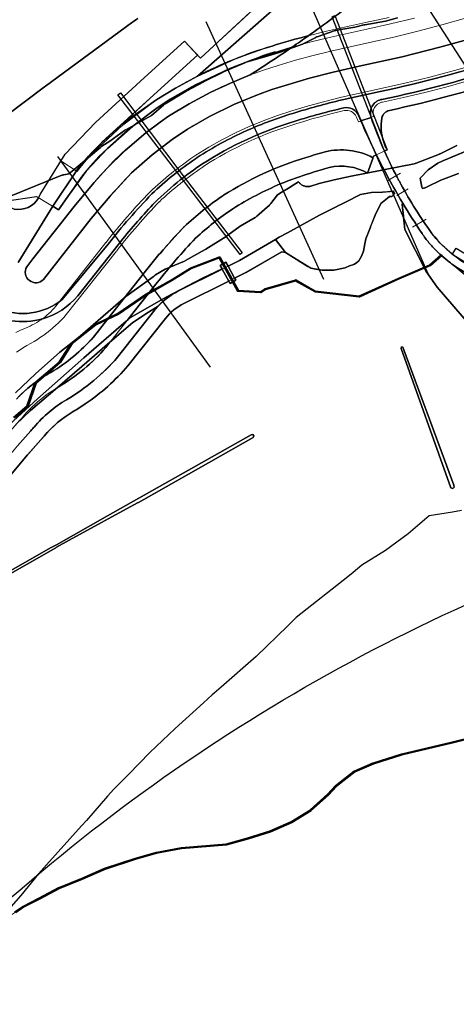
# Model space of a CAD drawing. Header units: inches. Extents: x 158323 to 160611, y 432808 to 437248.
# Tile 5 of 228: x 159101 to 159262, y 433362 to 433725. Entities that reach past the tile are written whole.
import ezdxf

# ---------------------------------------------------------------- set-up
doc = ezdxf.new("R2010")
doc.units = ezdxf.units.IN
doc.header["$MEASUREMENT"] = 0
doc.linetypes.add('CENTER', pattern=[0])
doc.linetypes.add('HIDDEN', pattern=[0])
for name, color, linetype in [('dijkpalen', 7, 'Continuous'), ('Doeltypen_kaart', 7, 'Continuous'), ('Zonering', 7, 'Continuous')]:
    doc.layers.add(name, color=color, linetype=linetype)
for name, color, linetype, lineweight in [('Hoogtlijn-nieuw 06m', 20, 'Continuous', 0), ('Hoogtlijn-nieuw 07m', 40, 'Continuous', 0), ('Hoogtlijn-nieuw 08m', 60, 'Continuous', 0), ('Hoogtlijn-nieuw 13m', 160, 'Continuous', 0), ('Profielen', 3, 'Continuous', 60)]:
    doc.layers.add(name, color=color, linetype=linetype, lineweight=lineweight)

msp = doc.modelspace()

# ---------------------------------------------------------------- linework, layer by layer
at = {"layer": 'dijkpalen'}
msp.add_point((159135.85, 433645.14), dxfattribs=at)
at = {"layer": 'Doeltypen_kaart'}
for points in [[(159235.83, 433765.25), (159166.44, 433704.16), (159158.4, 433699.76), (159151.51, 433695.51), (159139.01, 433686.87), (159149.06, 433696.01), (159166.51, 433711.9), (159167.57, 433710.75), (159214.25, 433754.08)], [(159262.79, 433668.28), (159256.29, 433665.85), (159251.31, 433663.37), (159250.33, 433662.88), (159250.28, 433662.97), (159249.56, 433662.69), (159249.28, 433663.23), (159248.65, 433666.56), (159251.67, 433669.59), (159255.18, 433672.02), (159257.07, 433672.87), (159259.09, 433673.78), (159267.38, 433677.21)], [(159267.38, 433677.21), (159260.19, 433674.23), (159259.94, 433674.13), (159259.09, 433673.78), (159257.07, 433672.87), (159255.18, 433672.02), (159251.67, 433669.59), (159248.65, 433666.56), (159249.28, 433663.23), (159249.56, 433662.69), (159250.28, 433662.97), (159250.33, 433662.88), (159251.31, 433663.37), (159256.29, 433665.85), (159262.79, 433668.28)], [(159242.06, 433657.64), (159242.08, 433657.59), (159242.09, 433657.58), (159242.12, 433657.53), (159242.25, 433657.32), (159242.27, 433657.27), (159242.21, 433657.21), (159242.04, 433657.04), (159242.06, 433656.81), (159242.4, 433653.6), (159243.04, 433647.54), (159250.84, 433632.12), (159254.89, 433626.27), (159267.21, 433612.08)], [(159241.61, 433603.75), (159260, 433552.25), (159260.71, 433552.06), (159261.25, 433552.55), (159261.13, 433553.28), (159251.23, 433579.95), (159250.85, 433580.98), (159250.51, 433581.9), (159242.26, 433604.14), (159241.74, 433604.27), (159241.61, 433603.75)], [(159087.98, 433516.42), (159112.45, 433530.22), (159113.15, 433530.62), (159114.37, 433531.3), (159133.24, 433541.94), (159186.27, 433571.9), (159186.85, 433571.94), (159187.23, 433571.48), (159187.08, 433570.91), (159146.68, 433547.96), (159144.73, 433546.9), (159144.36, 433546.7), (159119.04, 433532.99), (159114.46, 433530.38), (159114.13, 433530.19), (159061.19, 433500)], [(159061.19, 433500), (159114.13, 433530.19), (159114.46, 433530.38), (159119.04, 433532.99), (159144.36, 433546.7), (159144.73, 433546.9), (159146.68, 433547.96), (159187.08, 433570.91), (159187.23, 433571.48), (159186.85, 433571.94), (159186.27, 433571.9), (159133.24, 433541.94), (159114.37, 433531.3), (159113.15, 433530.62), (159112.45, 433530.22), (159087.98, 433516.42)], [(159109.85, 433571.37), (159110.08, 433571.64), (159108.67, 433570.02), (159103.75, 433564.48), (159095.55, 433554.78)], [(159098.95, 433395.86), (159102.08, 433397.98), (159102.1, 433397.99), (159102.11, 433397.99), (159108.08, 433401.04), (159115.21, 433404.86), (159115.23, 433404.87), (159123.75, 433408.3), (159132.15, 433411.99), (159132.16, 433412), (159132.17, 433412), (159143.49, 433415.69), (159143.5, 433415.69), (159151.26, 433417.86), (159151.28, 433417.86), (159160.45, 433419.64), (159160.47, 433419.65), (159177.11, 433420.92), (159184.97, 433423.2), (159193.23, 433425.74), (159201.09, 433429.16), (159208.05, 433433.47), (159214.51, 433439.3), (159217.43, 433442.47), (159217.46, 433442.49), (159217.46, 433442.5), (159224.33, 433447.84), (159224.36, 433447.86), (159224.39, 433447.87), (159231.26, 433450.8), (159231.27, 433450.8), (159231.28, 433450.81), (159241.8, 433454.1), (159241.81, 433454.1), (159260.53, 433458.54), (159293.49, 433466.77)]]:
    msp.add_lwpolyline(points, dxfattribs=at)
for points in [[(159224.83, 433731.93, -0.010286), (159207.52, 433719.12, 0.011793), (159194.02, 433715.27, 0.04496), (159166.44, 433704.16), (159235.83, 433765.25)], [(159264.88, 433717.36), (159255.99, 433714.84), (159241.99, 433711.3), (159226.16, 433707.8), (159216.6, 433705.67), (159207.87, 433703.43), (159193.87, 433699.22), (159188.58, 433697.32), (159179.84, 433693.69), (159170.91, 433689.29), (159162.74, 433684.57), (159157.09, 433680.8), (159149.69, 433675.11), (159142.14, 433668.46), (159134.24, 433659.89), (159127.25, 433651.61), (159109.61, 433629.17, -0.895324), (159103.43, 433633.85), (159105.7, 433636.75), (159111.26, 433643.83), (159115.9, 433649.73), (159120.94, 433656.12), (159124.48, 433660.43), (159128.35, 433664.93), (159132.85, 433669.92), (159139.73, 433676.78), (159147.4, 433683.2), (159152.75, 433687.17), (159155.81, 433689.36), (159163.35, 433693.96), (159171.38, 433698.25), (159178.6, 433701.62), (159185.87, 433704.59, 0.008908), (159201.42, 433714.87, 0.003549), (159207.52, 433719.12, 0.010286), (159224.83, 433731.93)], [(159235.5, 433676.54, -0.019788), (159230.55, 433688.94, -0.450588), (159234.19, 433695.49), (159234.53, 433695.56, 0.027555), (159280.78, 433707.91, 0.024851), (159329.94, 433726.73)], [(159343.84, 433728.13), (159331.78, 433722.62, -0.016852), (159298.36, 433709.21, -0.005544), (159287.18, 433705.29), (159287.13, 433705.28, -0.002441), (159282.18, 433703.63, -0.026471), (159237.31, 433691.55, 0.297942), (159234.5, 433688.7, 0.059789), (159234.31, 433684.3, 0.062089), (159235.22, 433679.82, 0.041842), (159236.45, 433676.99), (159235.6, 433676.58), (159235.5, 433676.54)], [(159098.81, 433655.15, 0.332151), (159107.84, 433659.34, 0.038651), (159108.37, 433660.51), (159117.63, 433675.37), (159128.83, 433687.04), (159146.86, 433703.62), (159161.71, 433717.12), (159166.51, 433711.9), (159149.06, 433696.01), (159131.19, 433679.75), (159131.17, 433679.73, 0.041028), (159121.75, 433669.23), (159113.04, 433656.15), (159100.21, 433635.47)], [(159100.21, 433635.47), (159113.04, 433656.15), (159115.11, 433654.88), (159119.28, 433660.6), (159125.32, 433669.17), (159133.19, 433677.53), (159142.58, 433685.67), (159151.07, 433692.05), (159156.34, 433695.61), (159165.7, 433700.95), (159178.45, 433707), (159186.7, 433710.22), (159201.42, 433714.87, -0.008908), (159185.87, 433704.59), (159178.6, 433701.62), (159171.38, 433698.25), (159163.35, 433693.96), (159155.81, 433689.36), (159152.75, 433687.17), (159147.4, 433683.2), (159139.73, 433676.78), (159132.85, 433669.92), (159128.35, 433664.93), (159124.48, 433660.43), (159120.94, 433656.12), (159115.9, 433649.73), (159111.26, 433643.83), (159105.7, 433636.75), (159103.43, 433633.85, 0.895324), (159109.61, 433629.17), (159127.25, 433651.61), (159134.24, 433659.89), (159142.14, 433668.46), (159149.69, 433675.11), (159157.09, 433680.8), (159162.74, 433684.57), (159170.91, 433689.29), (159179.84, 433693.69), (159188.58, 433697.32), (159193.87, 433699.22), (159207.87, 433703.43), (159216.6, 433705.67), (159226.16, 433707.8), (159241.99, 433711.3), (159255.99, 433714.84), (159264.88, 433717.36)], [(159092.8, 433618.52, 0.278655), (159116.56, 433621.72), (159133.51, 433642.2, -0.025464), (159149.58, 433660.69), (159149.59, 433660.7), (159149.61, 433660.72, -0.04133), (159165.75, 433673.68), (159166.4, 433674.18, -0.036824), (159184.46, 433683.98), (159184.95, 433684.2, -0.031913), (159201.64, 433690.41, -0.017393), (159219.85, 433695.4), (159233.9, 433698.5, 0.027565), (159279.85, 433710.76, 0.024842)], [(159279.85, 433710.76, -0.027565), (159233.9, 433698.5), (159219.85, 433695.4, 0.017393), (159201.64, 433690.41, 0.031913), (159184.95, 433684.2), (159184.46, 433683.98, 0.036824), (159166.4, 433674.18), (159165.75, 433673.68, 0.04133), (159149.61, 433660.72), (159149.59, 433660.7), (159149.58, 433660.69, 0.025464), (159133.51, 433642.2), (159116.56, 433621.72, -0.278655), (159092.8, 433618.52, -0.396413)], [(159280.78, 433707.91, -0.027555), (159234.53, 433695.56), (159234.19, 433695.49, 0.450143), (159230.55, 433688.95), (159226.81, 433687.66, -0.002026), (159226.05, 433689.46, 0.357901), (159220.46, 433692.46, 0.01731), (159202.52, 433687.55, 0.069603), (159168.12, 433671.71), (159167.54, 433671.28, 0.02492), (159157.76, 433663.94), (159151.69, 433658.55, 0.020352), (159138.87, 433644.1), (159135.8, 433640.27), (159122.24, 433623.14, -0.152307), (159109.2, 433614.6, -0.11072), (159097.76, 433613.95, 0.12236)], [(159267.24, 433634.14, -0.107029), (159253.02, 433646.14), (159253.01, 433646.15, -0.031874), (159241.53, 433664.33), (159241.01, 433665.29), (159241.01, 433665.3, -0.001856), (159240.42, 433666.4, -0.002042), (159239.84, 433667.51, -0.008335), (159237.35, 433672.51), (159237.11, 433673.02), (159236.87, 433673.54), (159236.75, 433673.79), (159236.75, 433673.79), (159236.74, 433673.8), (159235.5, 433676.54), (159235.6, 433676.58), (159236.45, 433676.99, -0.041842), (159235.22, 433679.82, -0.062089), (159234.31, 433684.3, -0.059789), (159234.5, 433688.7, -0.297942), (159237.31, 433691.55, 0.026471), (159282.18, 433703.63, 0.002441)], [(159097.76, 433613.95, 0.11072), (159109.2, 433614.6, 0.152307), (159122.24, 433623.14), (159135.8, 433640.27), (159138.87, 433644.1, -0.020352), (159151.69, 433658.55), (159157.76, 433663.94, -0.02492), (159167.54, 433671.28), (159168.12, 433671.71, -0.069603), (159202.52, 433687.55, -0.01731), (159220.46, 433692.46, -0.357901), (159226.05, 433689.46, 0.016263), (159232.54, 433675.13)], [(159273.25, 433628.34, -0.070124), (159261.48, 433634.11, -0.013918), (159259.36, 433635.64), (159259.03, 433635.89), (159258.83, 433636.05, -0.040316), (159253.28, 433641.18, -0.021873), (159250.63, 433644.32, -0.002256), (159249.4, 433646.12, -0.013679), (159242.27, 433657.27), (159242.25, 433657.32), (159242.12, 433657.53), (159242.09, 433657.58), (159242.08, 433657.59), (159242.06, 433657.64, -0.020593), (159232.54, 433675.13, -0.014236), (159226.81, 433687.66), (159230.55, 433688.95), (159230.55, 433688.94, 0.019788), (159235.5, 433676.54, 0.004458), (159236.74, 433673.8), (159236.75, 433673.79), (159236.75, 433673.79), (159236.87, 433673.54), (159237.11, 433673.02), (159237.35, 433672.51, 0.008335), (159239.84, 433667.51, 0.002042), (159240.42, 433666.4, 0.003519), (159241.53, 433664.33, 0.031874), (159253.01, 433646.15), (159253.02, 433646.14, 0.149556), (159274, 433631.25)], [(159099.66, 433585.01, -0.058668), (159108.47, 433592.51, -0.022906), (159112.35, 433594.85, 0.079398), (159128.03, 433607.89), (159133.4, 433614.67), (159146.78, 433631.58), (159148.8, 433634.12, -0.00695), (159152.76, 433638.9, -0.014672), (159161.56, 433648.62, -0.039292), (159175.77, 433660), (159176.1, 433660.2, -0.068702), (159206.61, 433674.16, -0.007123), (159213.57, 433676.22, -0.185094), (159231.26, 433674.07), (159231.17, 433673.8), (159229.24, 433668.33, 0.19629), (159215.1, 433670.42, 0.007064), (159208.37, 433668.42, 0.025769), (159197.05, 433664.38, 0.042424), (159179.52, 433655.26, 0.041255), (159165.79, 433644.36, 0.024892), (159151.61, 433628.01), (159143.12, 433617.29), (159140.57, 433614.07), (159140.39, 433613.92), (159140.2, 433613.75), (159124.49, 433600.23), (159107.38, 433585.17), (159089.61, 433568.93)], [(159095.55, 433554.78), (159103.75, 433564.48), (159108.67, 433570.02), (159110.08, 433571.64), (159109.85, 433571.37, -0.085106), (159120.61, 433580.44, 0.015995), (159124.99, 433583.22, 0.065435), (159140.8, 433597.28), (159154.68, 433614.81, -0.110172), (159161.44, 433620.3), (159178.03, 433628.57), (159178.51, 433627.71), (159180.62, 433628.87), (159180.19, 433629.65), (159184.34, 433631.71), (159197.53, 433639.3), (159197.64, 433639.36), (159198.94, 433639.09), (159202.9, 433636.65), (159203.46, 433636.3), (159203.69, 433636.17), (159207.22, 433634), (159208.32, 433633.33), (159210.2, 433633), (159212.53, 433632.6), (159216.79, 433632.64), (159220.99, 433633.45), (159222.55, 433634.15), (159224.18, 433634.68), (159224.46, 433634.85), (159225.16, 433635.28), (159226, 433636.06), (159226.98, 433637.78), (159227.7, 433639.63), (159228.24, 433642.29), (159228.63, 433644.18), (159230.3, 433648.51), (159230.39, 433648.75), (159230.65, 433649.42), (159232.02, 433652.91), (159234.16, 433657.13), (159235.36, 433658.16), (159236.56, 433659.2), (159237.41, 433659.74), (159238.25, 433659.8), (159238.36, 433659.9), (159238.67, 433660.25), (159239.26, 433660.89), (159238.87, 433661.75), (159237.89, 433661.64), (159237.55, 433661.61), (159237.5, 433661.6), (159236.59, 433661.51), (159234.81, 433661.32), (159231.99, 433661.23), (159230.72, 433661.19), (159226.68, 433660.51), (159223.96, 433659.14), (159223.76, 433659.05), (159219.2, 433656.75), (159218.75, 433656.53), (159217.62, 433655.96), (159211.51, 433652.88), (159199.66, 433646.41), (159196.6, 433644.75), (159195.27, 433643.96), (159181.97, 433636.12), (159177.74, 433634.11), (159176.98, 433635.48), (159174.87, 433634.31), (159175.55, 433633.08), (159168.3, 433629.63), (159154.89, 433622.62), (159141.77, 433615.1), (159140.57, 433614.07), (159143.12, 433617.29), (159151.61, 433628.01, -0.024892), (159165.79, 433644.36, -0.041255), (159179.52, 433655.26, -0.042424), (159197.05, 433664.38, -0.025769), (159208.37, 433668.42, -0.007064), (159215.1, 433670.42, -0.19629), (159229.24, 433668.33), (159231.17, 433673.8), (159231.26, 433674.07), (159231.46, 433674.62), (159231.5, 433674.64), (159231.67, 433674.72), (159232.1, 433674.92), (159232.23, 433674.99), (159232.46, 433675.1), (159232.48, 433675.1), (159232.54, 433675.13, 0.020593), (159242.06, 433657.64)], [(159232.54, 433675.13), (159232.48, 433675.1), (159232.46, 433675.1), (159232.23, 433674.99), (159232.1, 433674.92), (159231.67, 433674.72), (159231.5, 433674.64), (159231.46, 433674.62), (159231.26, 433674.07, 0.185094), (159213.57, 433676.22, 0.007123), (159206.61, 433674.16, 0.068702), (159176.1, 433660.2), (159175.77, 433660, 0.039292), (159161.56, 433648.62, 0.014672), (159152.76, 433638.9, 0.00695), (159148.8, 433634.12), (159146.78, 433631.58), (159133.4, 433614.67), (159128.03, 433607.89, -0.079398), (159112.35, 433594.85, 0.022906), (159108.47, 433592.51, 0.058668), (159099.66, 433585.01)], [(159235.5, 433676.54), (159236.75, 433673.79, -0.004482), (159235.5, 433676.54)], [(159098.81, 433655.15), (159094.4, 433656.77), (159095.29, 433658.02), (159107.09, 433659.8), (159107.84, 433659.34, -0.332151), (159098.81, 433655.15)], [(159267.21, 433612.08), (159254.89, 433626.27), (159250.84, 433632.12), (159243.04, 433647.54), (159242.06, 433656.81), (159242.04, 433657.04), (159242.21, 433657.21), (159242.27, 433657.27, 0.013679), (159249.4, 433646.12, 0.002256), (159250.63, 433644.32, 0.021873), (159253.28, 433641.18, 0.040316), (159258.83, 433636.05), (159259.03, 433635.89), (159259.36, 433635.64, 0.013918), (159261.48, 433634.11), (159269.27, 433627.55)], [(159098.6, 433578.37), (159103.53, 433582.52), (159106.4, 433591.03, -0.135667), (159106.48, 433591.14), (159115.45, 433598.79), (159119.83, 433605.65, -0.082195), (159119.89, 433605.71), (159128.6, 433612.68), (159128.63, 433612.7), (159128.65, 433612.71), (159137.11, 433616.7), (159147.3, 433623.7), (159147.32, 433623.71), (159156.72, 433629.03), (159163.91, 433633.46), (159163.91, 433633.47), (159163.95, 433633.48), (159174.53, 433637.55, -0.372764), (159174.84, 433637.43), (159181.56, 433625.18), (159189.7, 433624.72), (159191.34, 433625.75, -0.0698), (159191.4, 433625.78), (159202.67, 433629.08, -0.202929), (159202.86, 433629.05), (159209.97, 433625.02), (159226.18, 433623.09), (159240.64, 433629.68), (159240.64, 433629.69), (159252.14, 433634.6), (159256.3, 433638.22, -0.989201), (159256.63, 433637.84), (159252.43, 433634.2), (159252.4, 433634.17), (159252.37, 433634.16), (159240.84, 433629.23)], [(159240.84, 433629.23), (159226.32, 433622.61, -0.137253), (159226.19, 433622.59), (159209.86, 433624.53, -0.099807), (159209.77, 433624.56), (159202.7, 433628.57), (159191.57, 433625.31), (159189.9, 433624.25, -0.156078), (159189.75, 433624.21), (159181.39, 433624.68, -0.258679), (159181.19, 433624.81), (159174.5, 433637), (159164.15, 433633.03), (159156.98, 433628.6), (159156.97, 433628.6), (159147.57, 433623.28), (159137.37, 433616.28), (159137.36, 433616.27), (159137.34, 433616.26), (159128.89, 433612.27), (159120.23, 433605.35), (159115.85, 433598.48), (159115.83, 433598.46), (159115.8, 433598.43), (159106.86, 433590.8), (159103.98, 433582.3, -0.137107), (159103.91, 433582.18), (159098.93, 433577.99)], [(159089.61, 433568.93), (159107.38, 433585.17), (159124.49, 433600.23), (159140.2, 433613.75), (159140.39, 433613.92), (159140.57, 433614.07), (159141.77, 433615.1), (159154.89, 433622.62), (159168.3, 433629.63), (159175.55, 433633.08), (159175.62, 433632.95), (159159.21, 433624.78, 0.091121), (159151.99, 433619.35), (159148.42, 433617.07), (159142.62, 433613.26), (159134.17, 433605.98), (159123.76, 433597.02), (159114.76, 433589.3), (159104.87, 433580.81), (159099.45, 433575.6)], [(159099.97, 433567.75), (159104.95, 433573.37, 0.010388), (159105.97, 433574.53), (159106.03, 433574.59), (159106.12, 433574.7, -0.08431), (159118.07, 433584.75, 0.08115), (159136.95, 433600.47), (159150.76, 433617.92, -0.018861), (159151.99, 433619.35, -0.091121), (159159.21, 433624.78), (159175.62, 433632.95), (159178.03, 433628.57), (159161.44, 433620.3, 0.110172), (159154.68, 433614.81), (159140.8, 433597.28, -0.065435), (159124.99, 433583.22, -0.015995), (159120.61, 433580.44, 0.085106), (159109.85, 433571.37)], [(159269.27, 433627.55), (159261.48, 433634.11, 0.070124), (159273.25, 433628.34)], [(159099.45, 433575.6), (159104.87, 433580.81), (159114.76, 433589.3), (159115.23, 433589.58, 0.080696), (159132.64, 433604.05), (159134.17, 433605.98), (159142.62, 433613.26), (159148.42, 433617.07), (159151.99, 433619.35, 0.018861), (159150.76, 433617.92), (159136.95, 433600.47, -0.08115), (159118.07, 433584.75, 0.08431), (159106.12, 433574.7), (159106.03, 433574.59), (159105.97, 433574.53, -0.010388), (159104.95, 433573.37), (159099.97, 433567.75)], [(159115.23, 433589.58), (159114.76, 433589.3), (159123.76, 433597.02), (159134.17, 433605.98), (159132.64, 433604.05, -0.080696), (159115.23, 433589.58)], [(159031.06, 433333.86, -0.113005), (159274.25, 433513.01)], [(159293.64, 433466.29), (159260.65, 433458.06), (159241.94, 433453.62), (159231.44, 433450.33), (159224.61, 433447.42), (159217.79, 433442.11), (159214.87, 433438.95), (159214.86, 433438.93), (159208.37, 433433.08), (159208.36, 433433.07), (159208.33, 433433.05), (159201.34, 433428.73), (159201.33, 433428.72), (159201.3, 433428.71), (159193.42, 433425.28), (159193.4, 433425.27), (159193.39, 433425.27), (159185.12, 433422.72), (159177.23, 433420.43), (159177.2, 433420.42), (159177.18, 433420.42), (159160.52, 433419.15), (159151.39, 433417.37), (159143.64, 433415.21), (159132.34, 433411.53), (159123.95, 433407.85), (159123.94, 433407.84), (159115.43, 433404.41), (159108.32, 433400.6), (159102.35, 433397.55), (159099.35, 433395.53, -0.954855)]]:
    msp.add_lwpolyline(points, format="xyb", dxfattribs=at)
for points in [[(159235.5, 433676.54), (159216.16, 433726.09), (159217.17, 433726.48), (159236.51, 433676.93)], [(159138, 433698), (159160, 433669), (159183, 433639), (159182.2, 433638.39), (159137.01, 433697.33)], [(159216.79, 433632.64), (159212.53, 433632.6), (159208.32, 433633.33), (159202.9, 433636.65), (159198.94, 433639.09), (159195.31, 433643.87), (159195.27, 433643.96), (159196.6, 433644.75), (159199.66, 433646.41), (159211.51, 433652.88), (159217.62, 433655.96), (159218.75, 433656.53), (159219.2, 433656.75), (159223.76, 433659.05), (159223.96, 433659.14), (159226.68, 433660.51), (159230.72, 433661.19), (159234.81, 433661.32), (159237.5, 433661.6), (159237.55, 433661.61), (159238.87, 433661.75), (159239.26, 433660.89), (159238.36, 433659.9), (159238.25, 433659.8), (159237.41, 433659.74), (159236.56, 433659.2), (159234.16, 433657.13), (159232.02, 433652.91), (159230.39, 433648.75), (159230.3, 433648.51), (159228.63, 433644.18), (159228.24, 433642.29), (159227.7, 433639.63), (159226.98, 433637.78), (159226, 433636.06), (159225.16, 433635.28), (159224.18, 433634.68), (159222.55, 433634.15), (159220.99, 433633.45)], [(159195.31, 433643.87), (159198.94, 433639.09), (159197.64, 433639.36), (159184.34, 433631.71), (159180.19, 433629.65), (159177.78, 433634.03), (159181.97, 433636.12), (159195.27, 433643.96)], [(159260.54, 433638.35), (159261.96, 433640.67), (159272.45, 433634.3), (159271.04, 433631.97)], [(159180.62, 433628.87), (159178.51, 433627.71), (159178.03, 433628.57), (159175.62, 433632.95), (159175.55, 433633.08), (159174.87, 433634.31), (159176.98, 433635.48), (159177.74, 433634.11), (159177.78, 433634.03), (159180.19, 433629.65)], [(159181.97, 433636.12), (159177.78, 433634.03), (159177.74, 433634.11)], [(159242.26, 433604.14), (159250.51, 433581.9), (159250.85, 433580.98), (159251.23, 433579.95), (159261.13, 433553.28), (159261.25, 433552.55), (159260.71, 433552.06), (159260, 433552.25), (159241.61, 433603.75), (159241.74, 433604.27)]]:
    msp.add_lwpolyline(points, close=True, dxfattribs=at)
msp.add_lwpolyline([(159119.28, 433660.6), (159115.11, 433654.88), (159113.04, 433656.15), (159121.75, 433669.23, -0.041028), (159131.17, 433679.73), (159131.19, 433679.75), (159133.95, 433682.27), (159139.01, 433686.87), (159151.51, 433695.51), (159158.4, 433699.76), (159166.44, 433704.16), (159180.36, 433710.49, -0.021857), (159194.02, 433715.27, -0.011793), (159207.52, 433719.12, -0.003549), (159201.42, 433714.87), (159186.7, 433710.22), (159178.45, 433707), (159165.7, 433700.95), (159156.34, 433695.61), (159151.07, 433692.05), (159142.58, 433685.67), (159133.19, 433677.53), (159125.32, 433669.17)], format="xyb", close=True, dxfattribs=at)
at = {"layer": 'Hoogtlijn-nieuw 06m', "color": 2, "linetype": 'Continuous', "lineweight": 0, "ltscale": 5}
for p, q in [((159167.57, 433710.75), (159231.45, 433770.05)), ((159161.71, 433717.12), (159167.57, 433710.75))]:
    msp.add_line(p, q, dxfattribs=at)
at = {"layer": 'Hoogtlijn-nieuw 06m', "color": 87, "linetype": 'Continuous', "lineweight": 13}
for p, q in [((159236.76, 433665.72), (159241.4, 433668.42)), ((159240.02, 433660.1), (159244.28, 433662.57)), ((159245.79, 433648.41), (159250.85, 433651.35))]:
    msp.add_line(p, q, dxfattribs=at)
at = {"layer": 'Hoogtlijn-nieuw 07m', "color": 2, "linetype": 'Continuous', "lineweight": 0, "ltscale": 5}
for p, q in [((159235.83, 433765.25), (159166.44, 433704.16)), ((159139.42, 433686.42), (159151.51, 433695.51)), ((159131.5, 433679.37), (159136.99, 433684.4)), ((159184.34, 433631.71), (159197.47, 433639.34)), ((159108.67, 433570.02), (159110.08, 433571.64))]:
    msp.add_line(p, q, dxfattribs=at)
for points in [[(159099.43, 433609.62, 0), (159100.87, 433610.32, 0), (159102.32, 433610.99, 0), (159103.8, 433611.62, 0), (159104.65, 433611.98, 0), (159105.5, 433612.38, 0), (159106.32, 433612.8, 0), (159107.14, 433613.26, 0), (159107.93, 433613.74, 0), (159108.71, 433614.25, 0), (159109.46, 433614.8, 0), (159110.2, 433615.37, 0), (159110.91, 433615.96, 0), (159111.6, 433616.59, 0), (159112.27, 433617.23, 0), (159112.91, 433617.91, 0), (159113.53, 433618.6, 0), (159114.12, 433619.32, 0), (159132.67, 433642.75, 0)], [(159105.97, 433574.53, 0), (159107.14, 433575.86, 0), (159108.35, 433577.15, 0), (159109.61, 433578.39, 0), (159110.92, 433579.58, 0), (159112.27, 433580.72, 0), (159113.66, 433581.81, 0), (159115.09, 433582.85, 0), (159116.56, 433583.83, 0), (159118.07, 433584.75, 0), (159119.99, 433585.92, 0), (159121.87, 433587.14, 0), (159123.71, 433588.42, 0), (159125.52, 433589.75, 0), (159127.28, 433591.14, 0), (159129.01, 433592.57, 0), (159130.69, 433594.06, 0), (159132.32, 433595.59, 0), (159133.91, 433597.17, 0), (159135.46, 433598.8, 0), (159136.95, 433600.47, 0), (159150.76, 433617.92, 0), (159151.54, 433618.86, 0), (159152.36, 433619.75, 0), (159153.23, 433620.61, 0), (159154.14, 433621.42, 0), (159155.09, 433622.19, 0), (159156.07, 433622.91, 0), (159157.09, 433623.59, 0), (159158.13, 433624.21, 0), (159159.21, 433624.78, 0), (159181.97, 433636.12, 0), (159195.31, 433643.87, 0)], [(159099.69, 433602.36, 0), (159100.95, 433603.21, 0), (159102.23, 433604.03, 0), (159103.52, 433604.82, 0), (159104.84, 433605.58, 0), (159106.17, 433606.3, 0), (159107.37, 433607.05, 0), (159108.54, 433607.83, 0), (159109.7, 433608.64, 0), (159110.83, 433609.49, 0), (159111.94, 433610.36, 0), (159113.02, 433611.27, 0), (159114.08, 433612.2, 0), (159115.11, 433613.17, 0), (159116.11, 433614.16, 0), (159117.09, 433615.17, 0), (159118.04, 433616.22, 0), (159136.59, 433639.65, 0)], [(159109.8, 433571.32, 0), (159110.84, 433572.51, 0), (159111.92, 433573.65, 0), (159113.05, 433574.76, 0), (159114.22, 433575.83, 0), (159115.42, 433576.85, 0), (159116.67, 433577.82, 0), (159117.94, 433578.74, 0), (159119.26, 433579.62, 0), (159120.61, 433580.44, 0), (159122.49, 433581.59, 0), (159124.34, 433582.78, 0), (159126.15, 433584.02, 0), (159127.93, 433585.31, 0), (159129.68, 433586.65, 0), (159131.39, 433588.04, 0), (159133.06, 433589.47, 0), (159134.69, 433590.95, 0), (159136.29, 433592.47, 0), (159137.83, 433594.03, 0), (159139.34, 433595.64, 0), (159140.8, 433597.28, 0), (159154.68, 433614.81, 0), (159155.39, 433615.66, 0), (159156.13, 433616.46, 0), (159156.93, 433617.22, 0), (159157.76, 433617.93, 0), (159158.63, 433618.6, 0), (159159.54, 433619.22, 0), (159160.47, 433619.79, 0), (159161.44, 433620.3, 0), (159184.34, 433631.71, 0), (159197.64, 433639.36, 0)], [(159100.59, 433585.98, 0), (159101.54, 433586.93, 0), (159102.52, 433587.85, 0), (159103.52, 433588.74, 0), (159104.55, 433589.61, 0), (159105.6, 433590.45, 0), (159106.68, 433591.26, 0), (159107.77, 433592.04, 0), (159108.89, 433592.79, 0), (159110.03, 433593.5, 0), (159111.18, 433594.19, 0), (159112.35, 433594.85, 0), (159113.7, 433595.67, 0), (159115.02, 433596.52, 0), (159116.33, 433597.41, 0), (159117.61, 433598.32, 0), (159118.86, 433599.27, 0), (159120.1, 433600.25, 0), (159121.31, 433601.25, 0), (159122.5, 433602.29, 0), (159123.66, 433603.35, 0), (159124.79, 433604.45, 0), (159125.9, 433605.57, 0), (159126.97, 433606.71, 0), (159128.03, 433607.89, 0), (159146.78, 433631.58, 0)], [(159101.69, 433578.13, 0), (159102.58, 433579.17, 0), (159103.5, 433580.19, 0), (159104.45, 433581.17, 0), (159105.43, 433582.14, 0), (159106.43, 433583.08, 0), (159107.45, 433583.99, 0), (159108.5, 433584.87, 0), (159109.57, 433585.73, 0), (159110.66, 433586.56, 0), (159111.77, 433587.36, 0), (159112.9, 433588.13, 0), (159114.06, 433588.87, 0), (159115.23, 433589.58, 0), (159116.62, 433590.42, 0), (159117.99, 433591.29, 0), (159119.34, 433592.2, 0), (159120.67, 433593.13, 0), (159121.98, 433594.09, 0), (159123.26, 433595.09, 0), (159124.52, 433596.11, 0), (159125.76, 433597.16, 0), (159126.97, 433598.25, 0), (159128.16, 433599.35, 0), (159129.32, 433600.49, 0), (159130.45, 433601.65, 0), (159131.56, 433602.84, 0), (159132.64, 433604.05, 0), (159151.49, 433627.86, 0)], [(159101.69, 433578.13, 0), (159100.8, 433577.13, 0), (159095.74, 433571.41, 0), (159087.76, 433561.99, 0), (159076.77, 433551.13, 0), (159065.58, 433540.1, 0), (159053.82, 433528.76, 0), (159041.9, 433516.14, 0), (159026.79, 433499.19, 0), (159023.69, 433495.77, 0), (159008.9, 433479.48, 0), (159008.42, 433478.93, 0), (158989.75, 433457.6, 0), (158988.03, 433455.59, 0)], [(159106.12, 433574.7, 0), (159104.95, 433573.37, 0), (159099.97, 433567.75, 0), (159091.87, 433558.18, 0), (159080.7, 433547.15, 0), (159069.49, 433536.09, 0), (159057.8, 433524.82, 0), (159046.02, 433512.36, 0), (159030.95, 433495.44, 0), (159027.84, 433492.01, 0), (159013.08, 433475.76, 0), (159012.64, 433475.25, 0), (158993.98, 433453.93, 0), (158992.27, 433451.94, 0)], [(159108.67, 433570.02, 0), (159104.07, 433564.85, 0), (159095.55, 433554.78, 0), (159084.21, 433543.59, 0), (159072.98, 433532.51, 0), (159061.36, 433521.3, 0), (159049.71, 433508.98, 0), (159034.67, 433492.1, 0), (159031.54, 433488.65, 0), (159016.82, 433472.43, 0), (159016.4, 433471.95, 0), (158997.76, 433450.66, 0), (158993.24, 433445.41, 0)], [(159110.08, 433571.64, 0), (159109.38, 433570.82, 0), (159108.67, 433570.02, 0), (159103.75, 433564.48, 0), (159095.55, 433554.78, 0), (159084.21, 433543.59, 0), (159072.98, 433532.51, 0), (159061.36, 433521.3, 0), (159049.71, 433508.98, 0), (159034.67, 433492.1, 0), (159031.54, 433488.65, 0), (159016.82, 433472.43, 0), (159016.4, 433471.95, 0), (158997.76, 433450.66, 0), (158996.07, 433448.68, 0)]]:
    msp.add_polyline3d(points, dxfattribs=at)
for centre, radius, start, end in [((159241.91, 433556.67), 165.68, 117.0985, 123.0688), ((159158.95, 433660.44), 32.5, 126.9281, 132.5017), ((159185.78, 433620.14), 80.34, 132.5019, 142.5056), ((159235.96, 433569.78), 126.4, 124.0693, 133.5356), ((159236.33, 433569.37), 121.95, 123.9969, 133.4829), ((159322.74, 433493.88), 241.44, 136.0607, 141.9111), ((159322.74, 433493.88), 236.44, 136.0886, 141.9109)]:
    msp.add_arc(centre, radius, start, end, dxfattribs=at)
at = {"layer": 'Hoogtlijn-nieuw 08m', "color": 2, "linetype": 'Continuous', "lineweight": 0, "ltscale": 5}
for p, q in [((159095.29, 433658.02), (159107.09, 433659.8)), ((159107.09, 433659.8), (159115.11, 433654.88))]:
    msp.add_line(p, q, dxfattribs=at)
at = {"layer": 'Hoogtlijn-nieuw 13m', "color": 2, "linetype": 'Continuous', "lineweight": 0, "ltscale": 5}
for p, q in [((159231.5, 433689.27), (159225.86, 433687.33)), ((159231.46, 433674.62), (159236.45, 433676.99)), ((159122.04, 433669.04), (159116.05, 433672.94)), ((159231.46, 433674.62), (159229.24, 433668.33)), ((159119.28, 433660.6), (159115.11, 433654.88)), ((159118.95, 433653.61), (159103.43, 433633.85)), ((159125.02, 433648.8), (159109.61, 433629.17))]:
    msp.add_line(p, q, dxfattribs=at)
for points in [[(159295.84, 433727.73, 0), (159286.21, 433724.26, 0), (159276.51, 433720.98, 0), (159267.64, 433718.19, 0), (159258.72, 433715.6, 0), (159249.75, 433713.2, 0), (159240.72, 433711, 0), (159231.64, 433709.01, 0), (159217.46, 433705.88, 0), (159211.1, 433704.3, 0), (159204.77, 433702.57, 0), (159198.49, 433700.69, 0), (159193.46, 433699.08, 0), (159188.49, 433697.29, 0), (159183.58, 433695.33, 0), (159178.75, 433693.19, 0), (159173.99, 433690.89, 0), (159169.32, 433688.42, 0), (159164.74, 433685.79, 0), (159160.25, 433683, 0), (159159.31, 433682.29, 0)], [(159165.15, 433674.48, 0), (159165.83, 433675, 0), (159170.61, 433677.93, 0), (159175.49, 433680.68, 0), (159180.48, 433683.23, 0), (159185.57, 433685.57, 0), (159190.75, 433687.71, 0), (159196.01, 433689.65, 0), (159201.35, 433691.37, 0), (159207.4, 433693.18, 0), (159213.5, 433694.85, 0), (159219.63, 433696.37, 0), (159233.69, 433699.47, 0), (159242.96, 433701.52, 0), (159252.19, 433703.76, 0), (159261.36, 433706.21, 0), (159270.48, 433708.86, 0), (159279.54, 433711.71, 0), (159289.43, 433715.06, 0), (159299.26, 433718.6, 0), (159309.02, 433722.33, 0), (159318.7, 433726.26, 0)], [(159166.44, 433704.16, 0), (159170.89, 433706.35, 0), (159175.41, 433708.41, 0), (159179.98, 433710.34, 0), (159184.61, 433712.12, 0), (159189.3, 433713.77, 0), (159194.02, 433715.27, 0), (159200.66, 433717.25, 0), (159207.34, 433719.08, 0), (159214.06, 433720.75, 0), (159228.45, 433723.92, 0), (159237.21, 433725.84, 0)], [(159234.41, 433694.51, 0), (159234.74, 433694.58, 0), (159242.55, 433696.29, 0), (159250.34, 433698.14, 0), (159258.09, 433700.13, 0), (159265.8, 433702.27, 0), (159273.46, 433704.54, 0), (159281.09, 433706.96, 0), (159289.43, 433709.76, 0), (159297.71, 433712.7, 0), (159305.95, 433715.78, 0), (159314.14, 433718.99, 0), (159322.27, 433722.34, 0), (159330.34, 433725.82, 0)], [(159237.31, 433691.55, 0), (159244.87, 433693.23, 0), (159252.41, 433695.05, 0), (159259.9, 433697, 0), (159267.37, 433699.08, 0), (159274.79, 433701.29, 0), (159282.18, 433703.63, 0), (159290.57, 433706.45, 0), (159298.92, 433709.41, 0), (159307.21, 433712.51, 0), (159315.46, 433715.75, 0), (159323.65, 433719.12, 0), (159331.78, 433722.62, 0), (159344.47, 433728.42, 0)], [(159119.28, 433660.6, 0), (159121.67, 433664.29, 0), (159124.27, 433667.84, 0), (159127.06, 433671.24, 0), (159130.03, 433674.47, 0), (159133.19, 433677.53, 0), (159138.68, 433682.56, 0), (159139.78, 433683.52, 0), (159140.92, 433684.42, 0), (159152.95, 433693.46, 0), (159158.56, 433696.95, 0), (159164.31, 433700.21, 0), (159170.18, 433703.23, 0), (159176.17, 433706.02, 0), (159182.27, 433708.56, 0), (159188.47, 433710.85, 0), (159194.76, 433712.88, 0), (159201.33, 433714.85, 0), (159207.96, 433716.65, 0), (159214.62, 433718.31, 0), (159228.97, 433721.47, 0), (159237.78, 433723.41, 0), (159246.55, 433725.54, 0)], [(159154.67, 433688.5, 0), (159155.81, 433689.36, 0), (159160.55, 433692.32, 0), (159165.39, 433695.11, 0), (159170.33, 433697.72, 0), (159175.35, 433700.16, 0), (159180.46, 433702.42, 0), (159185.65, 433704.5, 0), (159190.9, 433706.4, 0), (159196.22, 433708.1, 0), (159202.68, 433710.03, 0), (159209.19, 433711.81, 0), (159215.73, 433713.43, 0), (159230.02, 433716.58, 0), (159238.93, 433718.55, 0), (159247.8, 433720.7, 0), (159256.62, 433723.06, 0), (159265.39, 433725.6, 0)], [(159168.14, 433670.48, 0), (159168.69, 433670.89, 0), (159170.68, 433672.14, 0), (159172.7, 433673.36, 0), (159174.73, 433674.55, 0), (159176.79, 433675.7, 0), (159178.86, 433676.81, 0), (159180.96, 433677.88, 0), (159183.07, 433678.92, 0), (159185.2, 433679.93, 0), (159187.35, 433680.89, 0), (159189.52, 433681.82, 0), (159191.7, 433682.71, 0), (159193.89, 433683.56, 0), (159196.1, 433684.38, 0), (159198.32, 433685.15, 0), (159200.56, 433685.89, 0), (159202.81, 433686.59, 0), (159205.76, 433687.49, 0), (159208.72, 433688.36, 0), (159211.7, 433689.19, 0), (159214.68, 433689.99, 0), (159217.67, 433690.75, 0), (159220.67, 433691.48, 0)], [(159175.79, 433659.97, 0), (159176.1, 433660.2, 0), (159177.69, 433661.19, 0), (159179.29, 433662.16, 0), (159180.9, 433663.1, 0), (159182.53, 433664.02, 0), (159184.18, 433664.91, 0), (159185.83, 433665.78, 0), (159187.5, 433666.62, 0), (159189.18, 433667.44, 0), (159190.88, 433668.23, 0), (159192.59, 433668.99, 0), (159194.3, 433669.73, 0), (159196.03, 433670.44, 0), (159197.77, 433671.13, 0), (159199.52, 433671.79, 0), (159201.28, 433672.42, 0), (159203.05, 433673.03, 0), (159204.83, 433673.61, 0), (159206.61, 433674.16, 0), (159208.93, 433674.87, 0), (159211.24, 433675.55, 0), (159213.57, 433676.22, 0)], [(159179.52, 433655.26, 0), (159181.02, 433656.19, 0), (159182.53, 433657.11, 0), (159184.06, 433657.99, 0), (159185.6, 433658.86, 0), (159187.16, 433659.7, 0), (159188.72, 433660.52, 0), (159190.3, 433661.31, 0), (159191.89, 433662.08, 0), (159193.49, 433662.83, 0), (159195.11, 433663.55, 0), (159196.73, 433664.24, 0), (159198.37, 433664.92, 0), (159200.01, 433665.56, 0), (159201.67, 433666.19, 0), (159203.33, 433666.78, 0), (159205, 433667.35, 0), (159206.68, 433667.9, 0), (159208.37, 433668.42, 0), (159210.61, 433669.11, 0), (159212.85, 433669.77, 0), (159215.1, 433670.42, 0)]]:
    msp.add_polyline3d(points, dxfattribs=at)
at = {"layer": 'Hoogtlijn-nieuw 13m', "linetype": 'HIDDEN', "lineweight": 13, "ltscale": 10}
for points in [[(159256.1, 433637.69, 0), (159252.27, 433634.39, 0), (159240.74, 433629.46, 0), (159226.22, 433622.84, 0), (159209.89, 433624.78, 0), (159202.74, 433628.84, 0), (159191.47, 433625.54, 0), (159189.76, 433624.46, 0), (159181.41, 433624.93, 0), (159174.62, 433637.31, 0), (159164.04, 433633.25, 0), (159156.85, 433628.82, 0), (159147.44, 433623.49, 0), (159137.23, 433616.49, 0), (159128.76, 433612.48, 0), (159120.04, 433605.51, 0), (159115.64, 433598.62, 0), (159106.64, 433590.95, 0), (159103.75, 433582.38, 0), (159098.76, 433578.18, 0)], [(159293.58, 433466.54, 0), (159260.59, 433458.3, 0), (159241.87, 433453.86, 0), (159231.36, 433450.57, 0), (159224.49, 433447.64, 0), (159217.62, 433442.3, 0), (159214.69, 433439.12, 0), (159208.2, 433433.27, 0), (159201.2, 433428.94, 0), (159193.32, 433425.5, 0), (159185.05, 433422.96, 0), (159177.16, 433420.67, 0), (159160.49, 433419.4, 0), (159151.33, 433417.62, 0), (159143.57, 433415.45, 0), (159132.25, 433411.76, 0), (159123.85, 433408.07, 0), (159115.33, 433404.64, 0), (159108.2, 433400.82, 0), (159102.22, 433397.77, 0), (159096.75, 433394.08, 0)]]:
    msp.add_polyline3d(points, dxfattribs=at)
at = {"layer": 'Hoogtlijn-nieuw 13m', "color": 2, "linetype": 'Continuous', "lineweight": 0, "ltscale": 5}
for centre, radius, start, end in [((159210.14, 433657.31), 57.87, 105.0004, 113.8963), ((159235.27, 433690.61), 4, 102.4426, 199.4619), ((159221.43, 433687.55), 4, 22.4713, 102.4405), ((159238.08, 433687.98), 3.66, 102.1736, 168.5381), ((159234.18, 433571.8), 141.21, 124.2664, 133.728), ((159449.58, 433781.92), 242.89, 202.4717, 202.9201), ((159252.74, 433685.72), 18.48, 170.7043, 208.186), ((159240.97, 433564.05), 143.76, 124.6297, 133.5575), ((159219.62, 433652.06), 24.9, 62.1115, 104.0573), ((159322.74, 433493.88), 258.94, 135.972, 141.9111), ((159322.74, 433493.88), 251.19, 135.9719, 141.9111), ((159219.62, 433652.06), 18.9, 59.3948, 103.8165), ((159240.97, 433564.05), 116.01, 124.1977, 133.3503), ((159238.62, 433566.75), 106.43, 123.7311, 133.4272), ((159322.74, 433493.88), 223.44, 136.0885, 141.9107), ((159322.74, 433493.88), 217.44, 136.089, 141.9111), ((159106.76, 433631.85), 3.89, 148.9985, 313.4867)]:
    msp.add_arc(centre, radius, start, end, dxfattribs=at)
at = {"layer": 'Profielen', "color": 4, "linetype": 'CENTER', "lineweight": 25, "ltscale": 5}
for p, q in [((159290.97, 433668.03), (159219.71, 433779.14)), ((159252, 433630.43, 6.65), (159199.18, 433751.29, 6.65)), ((159213.15, 433629.16, 5.92), (159169.71, 433724.21, 5.92)), ((159171.28, 433596.76, 5.92), (159114.95, 433674.56, 5.92))]:
    msp.add_line(p, q, dxfattribs=at)
at = {"layer": 'Zonering'}
for points in [[(159088.25, 433656.22), (159116.37, 433667.58), (159116.58, 433667.66), (159116.83, 433667.73), (159117.09, 433667.79), (159117.14, 433667.8), (159118.99, 433668.14), (159120.19, 433669.1), (159123.17, 433671.57), (159130.73, 433678.02), (159130.89, 433678.15), (159131.11, 433678.31), (159131.16, 433678.34), (159134.08, 433680.22), (159139.57, 433684.14), (159139.68, 433684.22), (159139.9, 433684.35), (159139.98, 433684.4), (159149.49, 433689.61), (159153.99, 433693.57), (159154.2, 433693.74), (159154.41, 433693.9), (159154.56, 433693.99), (159162.29, 433698.68), (159162.36, 433698.73), (159162.5, 433698.8), (159168.78, 433702.12), (159168.88, 433702.18), (159168.89, 433702.18), (159175.97, 433705.65), (159176.13, 433705.73), (159183.94, 433709.12), (159184, 433709.15), (159184.25, 433709.24), (159184.46, 433709.31), (159191.39, 433711.23), (159196.62, 433712.93), (159205.26, 433715.93), (159210.12, 433718.46), (159210.2, 433718.5), (159210.44, 433718.61), (159210.69, 433718.7), (159210.69, 433718.7), (159217.34, 433720.95), (159217.58, 433721.02), (159217.84, 433721.08), (159217.94, 433721.1), (159224.52, 433722.23), (159227.92, 433723.06), (159228.1, 433723.1), (159228.22, 433723.12), (159235.86, 433724.39), (159240.32, 433725.69)], [(159240.32, 433725.69), (159235.86, 433724.39), (159228.22, 433723.12), (159228.1, 433723.1), (159227.92, 433723.06), (159224.52, 433722.23), (159217.94, 433721.1), (159217.84, 433721.08), (159217.58, 433721.02), (159217.34, 433720.95), (159210.69, 433718.7), (159210.69, 433718.7), (159210.44, 433718.61), (159210.2, 433718.5), (159210.12, 433718.46), (159205.26, 433715.93), (159196.62, 433712.93), (159191.39, 433711.23), (159184.46, 433709.31), (159184.25, 433709.24), (159184, 433709.15), (159183.94, 433709.12), (159176.13, 433705.73), (159175.97, 433705.65), (159168.89, 433702.18), (159168.88, 433702.18), (159168.78, 433702.12), (159162.5, 433698.8), (159162.36, 433698.73), (159162.29, 433698.68), (159154.56, 433693.99), (159154.41, 433693.9), (159154.2, 433693.74), (159153.99, 433693.57), (159149.49, 433689.61), (159139.98, 433684.4), (159139.9, 433684.35), (159139.68, 433684.22), (159139.57, 433684.14), (159134.08, 433680.22), (159131.16, 433678.34), (159131.11, 433678.31), (159130.89, 433678.15), (159130.73, 433678.02), (159123.17, 433671.57), (159120.19, 433669.1), (159118.99, 433668.14), (159117.14, 433667.8), (159117.09, 433667.79), (159116.83, 433667.73), (159116.58, 433667.66), (159116.37, 433667.58), (159088.25, 433656.22)], [(159144.45, 433725.42), (159143.65, 433724.89), (159142.81, 433724.3), (159142.12, 433723.8), (159110.35, 433700.47), (159109.99, 433700.19), (159088.83, 433684.37)], [(159088.83, 433684.37), (159109.99, 433700.19), (159110.35, 433700.47), (159142.12, 433723.8), (159142.81, 433724.3), (159143.65, 433724.89), (159144.45, 433725.42)], [(159099.3, 433587.36), (159106.69, 433594.3), (159115.66, 433602.39), (159123.16, 433608.25), (159123.32, 433608.38), (159140.05, 433622.91), (159150.15, 433630.17), (159150.25, 433630.25), (159150.46, 433630.41), (159150.65, 433630.59), (159150.83, 433630.78), (159150.91, 433630.88), (159154.51, 433632.93), (159161.68, 433635.96), (159161.9, 433636.06), (159162.07, 433636.15), (159169.36, 433640.21), (159169.41, 433640.24), (159169.52, 433640.3), (159176.07, 433644.36), (159176.19, 433644.44), (159176.32, 433644.52), (159182.19, 433648.77), (159187.75, 433652), (159187.96, 433652.13), (159188.17, 433652.29), (159188.38, 433652.45), (159188.4, 433652.47), (159193, 433656.57), (159193.17, 433656.73), (159193.35, 433656.92), (159193.52, 433657.13), (159196.04, 433660.43), (159197.31, 433661.29), (159200.66, 433663.23), (159200.82, 433663.33), (159203.74, 433665.22), (159204.11, 433664.8), (159204.29, 433664.61), (159204.48, 433664.43), (159204.68, 433664.26), (159204.9, 433664.11), (159205.12, 433663.97), (159205.35, 433663.85), (159205.59, 433663.74), (159205.83, 433663.65), (159206.08, 433663.57), (159206.34, 433663.51), (159206.6, 433663.47), (159206.86, 433663.44), (159207.12, 433663.43), (159207.38, 433663.44), (159207.64, 433663.47), (159207.9, 433663.51), (159208.15, 433663.57), (159208.28, 433663.61), (159211.44, 433664.57), (159216.9, 433665.97), (159223.2, 433667.24), (159246.52, 433671.87), (159246.77, 433671.93), (159247.02, 433672), (159247.2, 433672.07), (159255.78, 433675.43), (159255.86, 433675.46), (159256.08, 433675.56), (159262.18, 433678.53)], [(159262.18, 433678.53), (159256.08, 433675.56), (159255.86, 433675.46), (159255.78, 433675.43), (159247.2, 433672.07), (159247.02, 433672), (159246.77, 433671.93), (159246.52, 433671.87), (159223.2, 433667.24), (159216.9, 433665.97), (159211.44, 433664.57), (159208.28, 433663.61), (159208.15, 433663.57), (159207.9, 433663.51), (159207.64, 433663.47), (159207.38, 433663.44), (159207.12, 433663.43), (159206.86, 433663.44), (159206.6, 433663.47), (159206.34, 433663.51), (159206.08, 433663.57), (159205.83, 433663.65), (159205.59, 433663.74), (159205.35, 433663.85), (159205.12, 433663.97), (159204.9, 433664.11), (159204.68, 433664.26), (159204.48, 433664.43), (159204.29, 433664.61), (159204.11, 433664.8), (159203.74, 433665.22), (159200.82, 433663.33), (159200.66, 433663.23), (159197.31, 433661.29), (159196.04, 433660.43), (159193.52, 433657.13), (159193.35, 433656.92), (159193.17, 433656.73), (159193, 433656.57), (159188.4, 433652.47), (159188.38, 433652.45), (159188.17, 433652.29), (159187.96, 433652.13), (159187.75, 433652), (159182.19, 433648.77), (159176.32, 433644.52), (159176.19, 433644.44), (159176.07, 433644.36), (159169.52, 433640.3), (159169.41, 433640.24), (159169.36, 433640.21), (159162.07, 433636.15), (159161.9, 433636.06), (159161.68, 433635.96), (159154.51, 433632.93), (159150.91, 433630.88), (159150.83, 433630.78), (159150.65, 433630.59), (159150.46, 433630.41), (159150.25, 433630.25), (159150.15, 433630.17), (159140.05, 433622.91), (159123.32, 433608.38), (159123.16, 433608.25), (159115.66, 433602.39), (159106.69, 433594.3), (159099.3, 433587.36)], [(159263.97, 433543.94), (159260.66, 433543.37), (159252.05, 433541.98), (159244.23, 433535.27), (159235.92, 433529.17), (159227.17, 433523.72), (159223.97, 433521.08), (159221.95, 433519.45), (159202.89, 433504.5), (159199.88, 433501.43), (159188.16, 433490.06), (159175.18, 433478.76), (159172.64, 433476.59), (159171.88, 433475.97), (159168.67, 433472.97), (159158.24, 433463.55), (159148.93, 433454.68), (159140.98, 433446.49), (159138.97, 433444.46), (159135.55, 433441.07), (159133.2, 433438.53), (159125.44, 433429.57), (159123.7, 433427.6), (159110.75, 433413.18), (159107.82, 433409.84), (159101.3, 433401.95), (159088.47, 433387.48)]]:
    msp.add_lwpolyline(points, dxfattribs=at)

doc.saveas('drawing.dxf')
